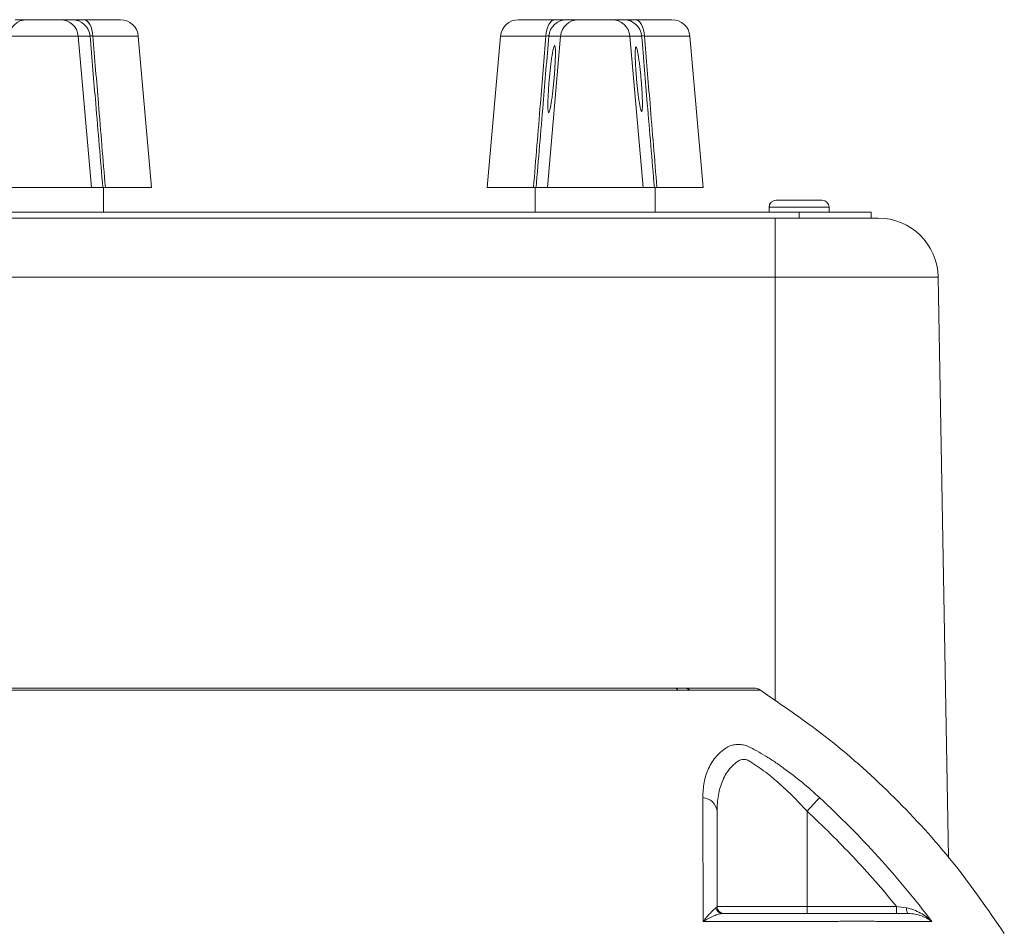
# Model space of a CAD drawing. Header units: millimetres. Extents: x 75 to 915, y -46 to 868.
# Tile 45 of 45: x 798 to 880, y 793 to 868. Entities that reach past the tile are written whole.
import ezdxf

# ---------------------------------------------------------------- set-up
doc = ezdxf.new("R2010")
doc.units = ezdxf.units.MM

msp = doc.modelspace()

# ---------------------------------------------------------------- linework, layer by layer
at = {"color": 7, "linetype": 'Continuous', "lineweight": 15}
for p, q in [((797.602, 868.292), (798.586, 868.292)), ((798.586, 868.292), (801.381, 868.292)), ((801.381, 868.292), (802.364, 868.292)), ((803.315, 868.292), (806.384, 868.292)), ((839.582, 868.292), (842.652, 868.292)), ((843.602, 868.292), (844.586, 868.292)), ((844.586, 868.292), (847.381, 868.292)), ((847.381, 868.292), (848.364, 868.292)), ((849.315, 868.292), (852.384, 868.292)), ((802.871, 866.923), (797.096, 866.923)), ((802.871, 866.923), (803.974, 854.292)), ((803.855, 866.923), (802.871, 866.923)), ((808.983, 854.292), (807.878, 866.923)), ((838.088, 866.923), (836.983, 854.292)), ((843.096, 866.923), (841.993, 854.292)), ((843.096, 866.923), (842.111, 866.923)), ((848.871, 866.923), (843.096, 866.923)), ((848.871, 866.923), (849.974, 854.292)), ((849.855, 866.923), (848.871, 866.923)), ((854.983, 854.292), (853.878, 866.923)), ((795.993, 854.292), (803.974, 854.292)), ((803.974, 854.292), (804.919, 854.292)), ((804.983, 852.242), (804.983, 854.292)), ((805.131, 854.292), (808.983, 854.292)), ((836.983, 854.292), (840.835, 854.292)), ((840.983, 854.292), (840.983, 852.242)), ((841.047, 854.292), (841.993, 854.292)), ((841.993, 854.292), (849.974, 854.292)), ((849.974, 854.292), (850.919, 854.292)), ((850.983, 852.242), (850.983, 854.292)), ((851.131, 854.292), (854.983, 854.292)), ((861.081, 853.242), (861.083, 853.242)), ((861.083, 853.242), (864.883, 853.242)), ((860.481, 852.642), (860.481, 852.242)), ((860.483, 852.642), (860.483, 852.242)), ((865.483, 852.242), (865.483, 852.642)), ((862.984, 852.242), (782.984, 852.242)), ((784.984, 851.742), (860.984, 851.742)), ((860.984, 851.742), (864.752, 851.742)), ((862.984, 851.742), (862.984, 852.242)), ((868.983, 852.242), (862.984, 852.242)), ((868.717, 851.742), (864.752, 851.742)), ((868.717, 851.742), (869.586, 851.742)), ((868.983, 851.742), (868.983, 852.242)), ((860.984, 846.829), (784.984, 846.829)), ((874.585, 846.829), (860.984, 846.829)), ((874.585, 846.829), (875.431, 798.413)), ((863.646, 802.271), (863.646, 794.342)), ((856.147, 794.342), (863.646, 794.342)), ((863.646, 794.342), (871.102, 794.342))]:
    msp.add_line(p, q, dxfattribs=at)
at = {"color": 8, "linetype": 'Continuous', "lineweight": 15}
for p, q in [((807.878, 866.923), (804.093, 866.923)), ((841.874, 866.923), (838.088, 866.923)), ((853.878, 866.923), (850.093, 866.923)), ((860.481, 852.642), (860.483, 852.642)), ((860.483, 852.642), (861.616, 852.642)), ((861.616, 852.642), (865.483, 852.642)), ((860.984, 846.829), (860.984, 811.477))]:
    msp.add_line(p, q, dxfattribs=at)
at = {"color": 7, "linetype": 'Continuous', "lineweight": 15, "flags": 128}
for points in [[(803.315, 868.292), (803.459, 868.266), (803.598, 868.19), (803.727, 868.066), (803.842, 867.898), (803.939, 867.692), (804.015, 867.456), (804.067, 867.196), (804.093, 866.923)], [(841.874, 866.923), (841.9, 867.196), (841.951, 867.456), (842.027, 867.692), (842.124, 867.898), (842.239, 868.066), (842.369, 868.19), (842.508, 868.266), (842.652, 868.292)], [(849.315, 868.292), (849.459, 868.266), (849.598, 868.19), (849.727, 868.066), (849.842, 867.898), (849.939, 867.692), (850.015, 867.456), (850.067, 867.196), (850.093, 866.923)], [(860.984, 851.742), (860.984, 851.648), (860.984, 851.37), (860.984, 850.918), (860.984, 850.308), (860.984, 849.565), (860.984, 848.716), (860.984, 847.792), (860.984, 846.829)], [(864.695, 803.406), (864.635, 803.341), (864.549, 803.248), (864.439, 803.129), (864.307, 802.986), (864.158, 802.825), (863.995, 802.648), (863.823, 802.462), (863.646, 802.271)], [(863.646, 794.342), (863.646, 794.225), (863.646, 794.112), (863.646, 794.009), (863.646, 793.918), (863.646, 793.843), (863.646, 793.788), (863.646, 793.754), (863.646, 793.742)], [(871.102, 794.342), (871.102, 794.225), (871.102, 794.112), (871.102, 794.009), (871.102, 793.918), (871.102, 793.843), (871.102, 793.788), (871.102, 793.754), (871.102, 793.742)], [(871.928, 794.211), (871.936, 794.114), (871.949, 794.024), (871.966, 793.943), (871.986, 793.874), (872.01, 793.817), (872.036, 793.776), (872.063, 793.751), (872.091, 793.742)]]:
    msp.add_lwpolyline(points, dxfattribs=at)
at = {"color": 7, "linetype": 'Continuous', "lineweight": 15}
for centre, radius, start, end in [((798.588, 866.794), 1.498, 90.06189, 175.07745), ((801.379, 866.794), 1.498, 4.92268, 89.93821), ((802.363, 866.794), 1.498, 4.92268, 89.93821), ((806.384, 866.792), 1.5, 5, 90), ((839.582, 866.792), 1.5, 90, 175), ((843.604, 866.794), 1.498, 90.06189, 175.07745), ((844.588, 866.794), 1.498, 90.06189, 175.07745), ((847.379, 866.794), 1.498, 4.92268, 89.93821), ((848.363, 866.794), 1.498, 4.92268, 89.93821), ((852.384, 866.792), 1.5, 5, 90), ((861.081, 852.642), 0.6, 90, 180), ((861.083, 852.642), 0.6, 90, 180), ((864.883, 852.642), 0.6, 0, 90), ((869.586, 846.742), 5, 1, 90), ((852.614, 812.268), 0.278, 20.69833, 80.44409), ((853.366, 811.663), 0.879, 53.11344, 89.79566), ((859.195, 811.542), 1, 57.33528, 90.00018), ((854.851, 802.105), 1.306, 7.29993, 85.19999), ((856.616, 794.324), 0.582, 191.20986, 269.14195), ((856.747, 794.342), 0.6, 179.99838, 270)]:
    msp.add_arc(centre, radius, start, end, dxfattribs=at)
for points, knots in [([(802.364, 868.292), (802.375, 868.292), (802.405, 868.292), (802.502, 868.292), (802.568, 868.292), (802.732, 868.292), (802.831, 868.292), (803.055, 868.292), (803.178, 868.292), (803.315, 868.292)], [0, 0, 0, 0, 0.25, 0.25, 0.5, 0.5, 0.75, 0.75, 1, 1, 1, 1]), ([(842.652, 868.292), (842.788, 868.292), (842.912, 868.292), (843.137, 868.292), (843.235, 868.292), (843.399, 868.292), (843.466, 868.292), (843.561, 868.292), (843.591, 868.292), (843.602, 868.292)], [0, 0, 0, 0, 0.25, 0.25, 0.5, 0.5, 0.75, 0.75, 1, 1, 1, 1]), ([(848.364, 868.292), (848.375, 868.292), (848.405, 868.292), (848.502, 868.292), (848.568, 868.292), (848.732, 868.292), (848.831, 868.292), (849.055, 868.292), (849.178, 868.292), (849.315, 868.292)], [0, 0, 0, 0, 0.25, 0.25, 0.5, 0.5, 0.75, 0.75, 1, 1, 1, 1]), ([(804.093, 866.923), (804.024, 866.933), (803.966, 866.939), (803.884, 866.939), (803.86, 866.933), (803.855, 866.923)], [0, 0, 0, 0, 0.5, 0.5, 1, 1, 1, 1]), ([(804.919, 854.292), (804.722, 856.629), (804.525, 858.967), (804.328, 861.304), (804.17, 863.177), (804.013, 865.05), (803.855, 866.923)], [0, 0, 0, 0, 0.00704469, 0.00704469, 0.00704469, 0.01269086, 0.01269086, 0.01269086, 0.01269086]), ([(804.093, 866.923), (804.246, 865.05), (804.4, 863.177), (804.553, 861.304), (804.746, 858.967), (804.938, 856.629), (805.131, 854.292)], [0.00137574, 0.00137574, 0.00137574, 0.00137574, 0.00702129, 0.00702129, 0.00702129, 0.0140653, 0.0140653, 0.0140653, 0.0140653]), ([(840.835, 854.292), (841.028, 856.629), (841.221, 858.967), (841.413, 861.304), (841.567, 863.177), (841.72, 865.05), (841.874, 866.923)], [0, 0, 0, 0, 0.00704402, 0.00704402, 0.00704402, 0.01268957, 0.01268957, 0.01268957, 0.01268957]), ([(842.111, 866.923), (841.954, 865.05), (841.796, 863.177), (841.638, 861.304), (841.442, 858.967), (841.245, 856.629), (841.047, 854.292)], [0.0013759, 0.0013759, 0.0013759, 0.0013759, 0.00702207, 0.00702207, 0.00702207, 0.01406676, 0.01406676, 0.01406676, 0.01406676]), ([(842.111, 866.923), (842.107, 866.933), (842.083, 866.939), (842, 866.939), (841.942, 866.933), (841.874, 866.923)], [0, 0, 0, 0, 0.5, 0.5, 1, 1, 1, 1]), ([(850.093, 866.923), (850.024, 866.933), (849.966, 866.939), (849.884, 866.939), (849.86, 866.933), (849.855, 866.923)], [0, 0, 0, 0, 0.5, 0.5, 1, 1, 1, 1]), ([(850.919, 854.292), (850.722, 856.629), (850.525, 858.967), (850.328, 861.304), (850.17, 863.177), (850.013, 865.05), (849.855, 866.923)], [0, 0, 0, 0, 0.00704469, 0.00704469, 0.00704469, 0.01269086, 0.01269086, 0.01269086, 0.01269086]), ([(850.093, 866.923), (850.246, 865.05), (850.4, 863.177), (850.553, 861.304), (850.746, 858.967), (850.938, 856.629), (851.131, 854.292)], [0.00137574, 0.00137574, 0.00137574, 0.00137574, 0.00702129, 0.00702129, 0.00702129, 0.0140653, 0.0140653, 0.0140653, 0.0140653]), ([(842.666, 865.537), (842.666, 865.423), (842.661, 865.166), (842.643, 864.707), (842.614, 864.198), (842.575, 863.658), (842.527, 863.104), (842.472, 862.559), (842.412, 862.043), (842.35, 861.579), (842.289, 861.182), (842.229, 860.87), (842.174, 860.647), (842.126, 860.531), (842.087, 860.524), (842.058, 860.627), (842.039, 860.829), (842.033, 861.13), (842.039, 861.516), (842.058, 861.975), (842.087, 862.483), (842.126, 863.024), (842.174, 863.577), (842.229, 864.122), (842.289, 864.639), (842.35, 865.103), (842.412, 865.5), (842.472, 865.812), (842.527, 866.035), (842.575, 866.15), (842.614, 866.158), (842.643, 866.055), (842.661, 865.852), (842.666, 865.651), (842.666, 865.537)], [0, 0, 0, 0, 0.030977, 0.062322, 0.093668, 0.124748, 0.155812, 0.187322, 0.218805, 0.249999, 0.281139, 0.312675, 0.344131, 0.37525, 0.406276, 0.437676, 0.468995, 0.499999, 0.530949, 0.562322, 0.593668, 0.624748, 0.655812, 0.687322, 0.718805, 0.749999, 0.781139, 0.812675, 0.844131, 0.87525, 0.906276, 0.937676, 0.969023, 1, 1, 1, 1]), ([(849.92, 861.222), (849.92, 861.113), (849.916, 860.92), (849.899, 860.726), (849.871, 860.626), (849.833, 860.634), (849.787, 860.745), (849.734, 860.958), (849.677, 861.258), (849.618, 861.639), (849.559, 862.084), (849.502, 862.58), (849.449, 863.104), (849.403, 863.635), (849.365, 864.154), (849.337, 864.642), (849.319, 865.083), (849.313, 865.453), (849.319, 865.742), (849.337, 865.936), (849.365, 866.036), (849.403, 866.028), (849.449, 865.917), (849.501, 865.704), (849.558, 865.404), (849.618, 865.023), (849.677, 864.578), (849.734, 864.082), (849.787, 863.558), (849.833, 863.028), (849.871, 862.508), (849.899, 862.02), (849.916, 861.579), (849.92, 861.332), (849.92, 861.222)], [0, 0, 0, 0, 0.030977, 0.062322, 0.093667, 0.124748, 0.155811, 0.187322, 0.218804, 0.249999, 0.281138, 0.312675, 0.34413, 0.37525, 0.406275, 0.437676, 0.468994, 0.499999, 0.530948, 0.562322, 0.593667, 0.624748, 0.655811, 0.687322, 0.718804, 0.749999, 0.781138, 0.812675, 0.84413, 0.87525, 0.906275, 0.937676, 0.969023, 1, 1, 1, 1]), ([(852.875, 812.366), (848.106, 812.37), (843.226, 812.374), (835.746, 812.379), (833.225, 812.381), (829.404, 812.382), (828.12, 812.383), (825.553, 812.383), (824.274, 812.384), (817.891, 812.384), (812.838, 812.381), (806.589, 812.377), (805.342, 812.376), (802.856, 812.374), (801.615, 812.373), (797.914, 812.37), (795.485, 812.368), (793.101, 812.366)], [0, 0, 0, 0, 0.25, 0.25, 0.375, 0.375, 0.4375, 0.4375, 0.5, 0.5, 0.75, 0.75, 0.8125, 0.8125, 0.875, 0.875, 1, 1, 1, 1]), ([(793.315, 812.542), (795.682, 812.542), (798.09, 812.542), (801.762, 812.542), (802.995, 812.542), (805.463, 812.542), (806.701, 812.542), (812.906, 812.542), (817.923, 812.542), (824.261, 812.542), (825.533, 812.542), (828.082, 812.542), (829.357, 812.542), (833.152, 812.542), (835.654, 812.542), (843.082, 812.542), (847.926, 812.542), (852.661, 812.542)], [0, 0, 0, 0, 0.125, 0.125, 0.1875, 0.1875, 0.25, 0.25, 0.5, 0.5, 0.5625, 0.5625, 0.625, 0.625, 0.75, 0.75, 1, 1, 1, 1]), ([(852.661, 812.542), (852.741, 812.542), (852.821, 812.542), (852.967, 812.542), (853.036, 812.542), (853.159, 812.542), (853.211, 812.542), (853.279, 812.542), (853.3, 812.542), (853.337, 812.542), (853.353, 812.542), (853.369, 812.542)], [0, 0, 0, 0, 0.25, 0.25, 0.5, 0.5, 0.75, 0.75, 0.875, 0.875, 1, 1, 1, 1]), ([(852.953, 812.366), (852.953, 812.366), (852.953, 812.366), (852.953, 812.366), (852.927, 812.366), (852.901, 812.366), (852.875, 812.366)], [-0.00000006, -0.00000006, -0.00000006, -0.00000006, 0, 0, 0, 0.00008441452, 0.00008441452, 0.00008441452, 0.00008441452]), ([(853.862, 812.366), (853.814, 812.371), (853.756, 812.375), (853.629, 812.38), (853.56, 812.381), (853.328, 812.381), (853.149, 812.377), (852.953, 812.366)], [0, 0, 0, 0, 0.25, 0.25, 0.5, 0.5, 1, 1, 1, 1]), ([(853.369, 812.542), (853.534, 812.542), (854.418, 812.542), (856.034, 812.542), (857.797, 812.542), (858.874, 812.542), (859.32, 812.542), (859.194, 812.542), (859.194, 812.542)], [0, 0, 0, 0, 0.0434882, 0.2337582, 0.4888192, 0.7445073, 0.9995639, 1, 1, 1, 1]), ([(853.894, 812.366), (853.883, 812.366), (853.873, 812.366), (853.862, 812.366), (853.862, 812.366), (853.862, 812.366), (853.862, 812.366)], [0, 0, 0, 0, 0.00008451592, 0.00008451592, 0.00008451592, 0.00008457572, 0.00008457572, 0.00008457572, 0.00008457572]), ([(880.097, 792.083), (878.714, 794.085), (875.952, 798.084), (871.02, 803.462), (865.613, 808.366), (861.597, 811.107), (859.586, 812.479)], [0, 0, 0, 0, 0.250272, 0.499881, 0.749548, 1, 1, 1, 1]), ([(854.961, 803.406), (854.959, 803.848), (854.995, 804.274), (855.148, 805.089), (855.267, 805.479), (855.606, 806.218), (855.825, 806.56), (856.239, 807.024), (856.392, 807.17), (856.641, 807.374), (856.728, 807.439), (856.909, 807.564), (857.005, 807.624), (857.102, 807.68)], [0, 0, 0, 0, 0.25, 0.25, 0.5, 0.5, 0.75, 0.75, 0.875, 0.875, 0.9375, 0.9375, 1, 1, 1, 1]), ([(857.102, 807.68), (857.24, 807.732), (857.374, 807.774), (857.643, 807.83), (857.78, 807.844), (858.057, 807.845), (858.196, 807.83), (858.471, 807.774), (858.608, 807.733), (858.738, 807.68)], [0, 0, 0, 0, 0.25, 0.25, 0.5, 0.5, 0.75, 0.75, 1, 1, 1, 1]), ([(858.738, 807.68), (859.211, 807.452), (859.701, 807.179), (860.451, 806.719), (860.704, 806.556), (861.214, 806.214), (861.471, 806.035), (862.232, 805.484), (862.734, 805.095), (863.724, 804.279), (864.215, 803.849), (864.695, 803.406)], [0, 0, 0, 0, 0.25, 0.25, 0.375, 0.375, 0.5, 0.5, 0.75, 0.75, 1, 1, 1, 1]), ([(863.646, 802.271), (863.234, 802.733), (862.809, 803.182), (861.944, 804.039), (861.502, 804.448), (860.824, 805.028), (860.595, 805.216), (860.141, 805.571), (859.916, 805.74), (859.468, 806.055), (859.246, 806.203), (858.916, 806.406), (858.808, 806.477), (858.587, 806.567), (858.473, 806.594), (858.252, 806.599), (858.147, 806.578), (857.997, 806.517), (857.948, 806.492), (857.856, 806.428), (857.812, 806.395), (857.593, 806.227), (857.436, 806.079), (857.151, 805.76), (857.024, 805.59), (856.8, 805.233), (856.702, 805.046), (856.532, 804.656), (856.461, 804.454), (856.341, 804.042), (856.293, 803.831), (856.181, 803.184), (856.147, 802.735), (856.147, 802.271)], [0, 0, 0, 0, 0.125, 0.125, 0.25, 0.25, 0.3125, 0.3125, 0.375, 0.375, 0.4375, 0.4375, 0.46875, 0.46875, 0.5, 0.5, 0.53125, 0.53125, 0.546875, 0.546875, 0.5625, 0.5625, 0.625, 0.625, 0.6875, 0.6875, 0.75, 0.75, 0.8125, 0.8125, 0.875, 0.875, 1, 1, 1, 1]), ([(854.972, 793.072), (854.972, 794.93), (854.972, 796.725), (854.968, 800.173), (854.965, 801.825), (854.961, 803.406)], [0, 0, 0, 0, 0.5, 0.5, 1, 1, 1, 1]), ([(864.695, 803.406), (866.405, 801.825), (868.042, 800.172), (871.166, 796.726), (872.655, 794.931), (874.059, 793.072)], [0, 0, 0, 0, 0.5, 0.5, 1, 1, 1, 1]), ([(856.147, 802.271), (856.147, 801.038), (856.147, 799.761), (856.147, 797.118), (856.147, 795.75), (856.147, 794.342)], [0, 0, 0, 0, 0.5, 0.5, 1, 1, 1, 1]), ([(871.102, 794.342), (869.954, 795.751), (868.756, 797.118), (866.27, 799.76), (864.981, 801.038), (863.646, 802.271)], [0, 0, 0, 0, 0.5, 0.5, 1, 1, 1, 1]), ([(856.046, 794.211), (855.991, 794.177), (855.921, 794.118), (855.765, 793.97), (855.677, 793.881), (855.493, 793.682), (855.395, 793.573), (855.19, 793.335), (855.082, 793.207), (854.972, 793.072)], [0, 0, 0, 0, 0.25, 0.25, 0.5, 0.5, 0.75, 0.75, 1, 1, 1, 1]), ([(871.928, 794.211), (872.144, 794.177), (872.348, 794.118), (872.74, 793.97), (872.928, 793.881), (873.282, 793.682), (873.45, 793.573), (873.768, 793.335), (873.919, 793.207), (874.059, 793.072)], [0, 0, 0, 0, 0.25, 0.25, 0.5, 0.5, 0.75, 0.75, 1, 1, 1, 1]), ([(856.608, 793.742), (856.511, 793.742), (856.398, 793.72), (856.15, 793.648), (856.015, 793.598), (855.736, 793.479), (855.59, 793.409), (855.288, 793.253), (855.13, 793.166), (854.972, 793.072)], [0, 0, 0, 0, 0.25, 0.25, 0.5, 0.5, 0.75, 0.75, 1, 1, 1, 1]), ([(856.608, 793.742), (858.46, 793.742), (860.289, 793.742), (862.999, 793.742), (863.896, 793.742), (865.01, 793.742), (865.233, 793.742), (865.566, 793.742), (865.676, 793.742), (865.892, 793.742), (865.997, 793.742), (866.513, 793.742), (866.891, 793.742), (867.404, 793.742), (867.564, 793.742), (867.855, 793.742), (867.987, 793.742), (868.222, 793.742), (868.324, 793.742), (868.532, 793.742), (869.05, 793.742), (869.547, 793.742), (870.704, 793.742), (871.424, 793.742), (872.091, 793.742)], [0, 0, 0, 0, 0.25, 0.25, 0.375, 0.375, 0.40625, 0.40625, 0.421875, 0.421875, 0.4375, 0.4375, 0.5, 0.5, 0.53125, 0.53125, 0.5625, 0.5625, 0.59375, 0.59375, 0.625, 0.75, 0.75, 1, 1, 1, 1]), ([(872.091, 793.742), (872.296, 793.742), (872.487, 793.72), (872.852, 793.648), (873.026, 793.598), (873.353, 793.479), (873.506, 793.409), (873.796, 793.253), (873.934, 793.166), (874.059, 793.072)], [0, 0, 0, 0, 0.25, 0.25, 0.5, 0.5, 0.75, 0.75, 1, 1, 1, 1]), ([(869.422, 793.088), (869.333, 793.092), (869.236, 793.096), (869.029, 793.103), (868.919, 793.105), (868.572, 793.112), (868.313, 793.114), (867.755, 793.114), (867.456, 793.112), (866.977, 793.105), (866.813, 793.103), (866.475, 793.096), (866.3, 793.092), (866.125, 793.088)], [0, 0, 0, 0, 0.125, 0.125, 0.25, 0.25, 0.5, 0.5, 0.75, 0.75, 0.875, 0.875, 1, 1, 1, 1])]:
    msp.add_open_spline(points, degree=3, knots=knots, dxfattribs=at)
for points in [[(805.131, 854.292), (805.009, 854.292), (804.929, 854.292), (804.919, 854.292)], [(841.047, 854.292), (841.037, 854.292), (840.958, 854.292), (840.835, 854.292)], [(851.131, 854.292), (851.009, 854.292), (850.929, 854.292), (850.919, 854.292)], [(856.046, 794.211), (856.115, 794.254), (856.147, 794.297), (856.147, 794.342)], [(871.102, 794.342), (871.381, 794.297), (871.656, 794.254), (871.928, 794.211)], [(866.125, 793.088), (862.501, 793.084), (858.783, 793.078), (854.972, 793.072)], [(874.059, 793.072), (872.741, 793.078), (871.191, 793.084), (869.422, 793.088)]]:
    msp.add_open_spline(points, degree=3, dxfattribs=at)
at = {"color": 8, "linetype": 'Continuous', "lineweight": 15}
msp.add_open_spline([(859.735, 812.384), (859.694, 812.383), (859.612, 812.383), (858.949, 812.38), (857.879, 812.376), (856.367, 812.372), (854.947, 812.368), (854.059, 812.366), (853.894, 812.366)], degree=3, knots=[0, 0, 0, 0, 0.189368, 0.378814, 0.572472, 0.766129, 0.956488, 1, 1, 1, 1], dxfattribs=at)

doc.saveas('drawing.dxf')
